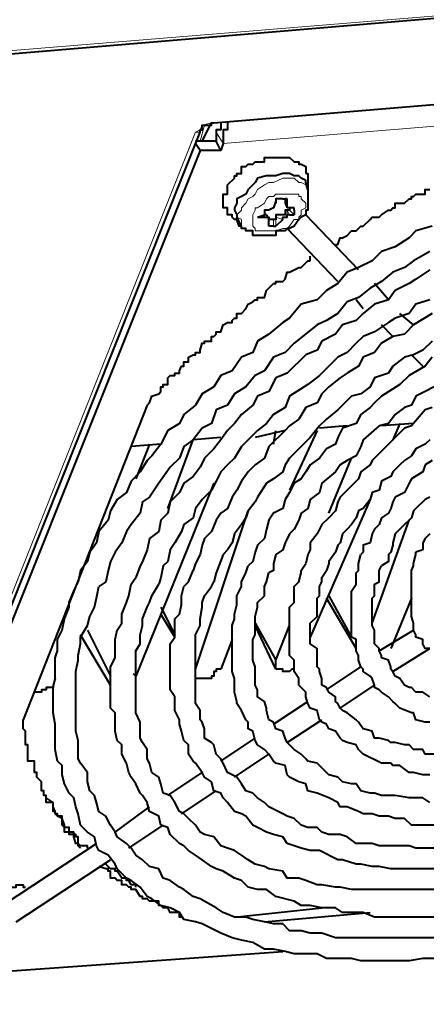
# Model space of a CAD drawing. Header units: millimetres. Extents: x 2 to 406, y 0 to 285.
# Tile 21 of 53: x 367.54 to 370.46, y 55.99 to 63.09. Entities that reach past the tile are written whole.
import ezdxf

# ---------------------------------------------------------------- set-up
doc = ezdxf.new("R2010")
doc.units = ezdxf.units.MM
doc.header["$MEASUREMENT"] = 0
doc.layers.get('0').update_dxf_attribs({"linetype": 'CONTINUOUS'})

msp = doc.modelspace()

# ---------------------------------------------------------------- linework, layer by layer
at = {"color": 0, "linetype": 'Continuous', "lineweight": 5, "true_color": 0x000007}
for points in [[(378.8451, 63.8027), (364.9297, 62.661)], [(368.9339, 62.3466), (376.8761, 63.0085)], [(369.0001, 62.1977), (376.661, 62.8265)], [(368.8015, 62.2804), (368.8346, 62.297), (368.8511, 62.3301), (368.9173, 62.3466), (368.9339, 62.3466)], [(368.8346, 62.2143), (368.8677, 62.3301)], [(368.9339, 62.3466), (368.9339, 62.3466)], [(366.303, 55.9928), (368.8015, 62.2804)], [(368.8015, 62.2804), (368.8346, 62.2804)], [(369.0001, 62.1977), (368.9504, 62.2804)], [(369.1324, 61.602), (369.1324, 61.6517), (369.0993, 61.6682), (369.0993, 61.6848), (369.1324, 61.7179), (369.1324, 61.7344), (369.1655, 61.7675), (369.1821, 61.8006), (369.2152, 61.8171), (369.2317, 61.8337), (369.2483, 61.8668), (369.2979, 61.8999), (369.331, 61.9164), (369.3641, 61.9164), (369.4303, 61.9495), (369.4468, 61.9495)], [(369.4468, 61.9495), (369.4468, 61.9495)], [(369.4468, 61.9495), (369.513, 61.9495), (369.5461, 61.9164), (369.5626, 61.9164), (369.5957, 61.8999), (369.6123, 61.8668)], [(369.331, 61.569), (369.2317, 61.569), (369.2317, 61.5855), (369.2152, 61.602), (369.2152, 61.6848), (369.2317, 61.7179), (369.2317, 61.7344), (369.2483, 61.7344), (369.2979, 61.7675), (369.3144, 61.8006), (369.331, 61.8171), (369.3641, 61.8171), (369.3806, 61.8337), (369.4468, 61.8337)], [(369.4634, 61.8337), (369.5461, 61.8337), (369.5461, 61.8171), (369.5626, 61.8171), (369.5626, 61.8006), (369.5957, 61.7675), (369.5957, 61.7344), (369.5626, 61.7179), (369.5626, 61.6848), (369.5461, 61.6682), (369.5461, 61.6517), (369.513, 61.6517), (369.4799, 61.602), (369.4634, 61.5855), (369.4303, 61.5855), (369.3806, 61.569), (369.331, 61.569)], [(369.4634, 61.8337), (369.4468, 61.8337)], [(369.4468, 61.8006), (369.4634, 61.7675)], [(369.4634, 61.7675), (369.4634, 61.8006)], [(369.4634, 61.7179), (369.4634, 61.6848)], [(369.4799, 61.6848), (369.4634, 61.7179)], [(369.4799, 61.7179), (369.513, 61.6848)], [(369.513, 61.7179), (369.513, 61.7344)], [(369.2979, 61.6848), (369.2979, 61.6682)], [(369.2979, 61.6682), (369.2979, 61.6848)], [(369.331, 61.6517), (369.331, 61.602)], [(369.3641, 61.602), (369.3641, 61.6517)], [(369.3806, 61.6682), (369.3806, 61.602)], [(369.4303, 61.6517), (369.3806, 61.6682)], [(369.331, 61.569), (369.331, 61.569)]]:
    msp.add_lwpolyline(points, dxfattribs=at)
at = {"color": 0, "linetype": 'Continuous', "lineweight": 40, "true_color": 0x000007}
for points in [[(378.8286, 63.8027), (364.9297, 62.6279)], [(368.9339, 62.3466), (376.8596, 63.0085)], [(368.8346, 62.2804), (368.8346, 62.297), (368.8511, 62.297), (368.8511, 62.3301), (368.9173, 62.3301), (368.9173, 62.3466), (368.9339, 62.3466)], [(368.8511, 62.2143), (368.9173, 62.3466)], [(368.9835, 62.3301), (368.9835, 62.297), (368.9504, 62.297), (368.9504, 62.2804)], [(368.9835, 62.3466), (368.9835, 62.3301)], [(369.0332, 62.3466), (369.0332, 62.297), (369.0001, 62.297), (369.0001, 62.1977)], [(366.3361, 56.0094), (368.8346, 62.2804)], [(368.9504, 62.2804), (368.9504, 62.2143)], [(368.9504, 62.2143), (368.8015, 62.2143)], [(368.8346, 62.1481), (368.8015, 62.1977)], [(368.9835, 62.1481), (368.9504, 62.2143)], [(369.0001, 62.1977), (368.9835, 62.1481)], [(368.8346, 62.1481), (366.6836, 56.7705)], [(368.9835, 62.1481), (368.8346, 62.1481)], [(369.0332, 61.7179), (369.0332, 61.7344), (369.0001, 61.7344), (369.0001, 61.8337), (369.0332, 61.8337), (369.0332, 61.8999), (369.0828, 61.9495), (369.0828, 61.9661), (369.0993, 61.9661), (369.0993, 61.9826), (369.1324, 61.9826), (369.1324, 62.0323), (369.1655, 62.0323), (369.1821, 62.0488), (369.2152, 62.0488), (369.2317, 62.0653), (369.2979, 62.0653), (369.2979, 62.0984), (369.4799, 62.0984), (369.513, 62.0653), (369.5461, 62.0653), (369.5461, 62.0488), (369.5626, 62.0488), (369.5957, 62.0323), (369.5957, 61.9826)], [(369.4303, 61.9826), (369.3806, 61.9661), (369.3144, 61.9661), (369.2483, 61.9495), (369.2317, 61.9164), (369.2152, 61.8999), (369.1821, 61.8668), (369.1655, 61.8337), (369.1324, 61.8171), (369.0993, 61.8006), (369.0993, 61.7675), (369.0828, 61.7344), (369.0828, 61.7179), (369.0993, 61.6848), (369.0993, 61.6682)], [(369.5957, 61.9164), (369.5957, 61.933), (369.5626, 61.9495), (369.5461, 61.9661), (369.513, 61.9661), (369.4799, 61.9826), (369.4303, 61.9826)], [(369.5957, 61.9826), (369.6123, 61.9826), (369.6123, 61.8668)], [(369.6123, 61.8668), (369.5957, 61.9164)], [(369.6123, 61.8668), (369.6123, 61.7179), (369.5957, 61.7179), (369.5957, 61.6848), (369.5626, 61.6682), (369.5461, 61.6517), (369.513, 61.602), (369.4799, 61.5855), (369.4634, 61.5855), (369.4468, 61.569), (369.3806, 61.569), (369.3806, 61.5359), (369.3144, 61.5359)], [(369.6123, 61.8668), (369.6123, 61.8668)], [(369.8108, 61.4697), (369.8274, 61.4697), (369.8439, 61.5193), (369.8605, 61.5193), (369.8936, 61.5359), (369.9267, 61.569), (369.9597, 61.569), (369.9763, 61.5855), (369.9928, 61.602), (370.0094, 61.602), (370.059, 61.6517), (370.0756, 61.6682), (370.1252, 61.6682), (370.1418, 61.6848), (370.1914, 61.7179), (370.2079, 61.7179), (370.2245, 61.7344), (370.241, 61.7344), (370.241, 61.7675), (370.3072, 61.7675), (370.3403, 61.8006), (370.3569, 61.8006), (370.3569, 61.8171), (370.3734, 61.8171), (370.39, 61.8337), (370.4561, 61.8337), (370.4561, 61.8668), (370.4892, 61.8668)], [(369.3806, 61.7675), (369.3806, 61.7841), (369.3641, 61.7344), (369.331, 61.7179), (369.3144, 61.7179)], [(369.4303, 61.8006), (369.3806, 61.8006), (369.3806, 61.7675)], [(369.3806, 61.7675), (369.3806, 61.7841)], [(369.4303, 61.8006), (369.4468, 61.8006)], [(369.4634, 61.8006), (369.4468, 61.8006)], [(369.4468, 61.8006), (369.4468, 61.7675)], [(369.4468, 61.7675), (369.4634, 61.7344)], [(369.4634, 61.7675), (369.4634, 61.8006)], [(369.4634, 61.7675), (369.4634, 61.7841)], [(369.4634, 61.7344), (369.4634, 61.7675)], [(369.1324, 61.602), (369.1159, 61.602), (369.0993, 61.6517), (369.0828, 61.6517), (369.0662, 61.6682), (369.0662, 61.6848), (369.0332, 61.6848), (369.0332, 61.7179)], [(369.3144, 61.7179), (369.2979, 61.7179), (369.2979, 61.6848)], [(369.3144, 61.7179), (369.3144, 61.7179)], [(369.4634, 61.7179), (369.4468, 61.7179), (369.4468, 61.6848), (369.3806, 61.6848), (369.3806, 61.6682)], [(369.4799, 61.7344), (369.4634, 61.7344)], [(369.4634, 61.7179), (369.4634, 61.7179)], [(369.4799, 61.7179), (369.4634, 61.7179)], [(369.4799, 61.7344), (369.4799, 61.7344)], [(369.513, 61.7344), (369.4799, 61.7344)], [(369.4799, 61.7344), (369.4799, 61.7179)], [(369.513, 61.7179), (369.513, 61.7344)], [(369.513, 61.7179), (369.513, 61.6848)], [(369.1324, 61.602), (369.0993, 61.6682)], [(369.2483, 61.6682), (369.2979, 61.6848)], [(369.2483, 61.6682), (369.2979, 61.6682)], [(369.2483, 61.6682), (369.2483, 61.6682)], [(369.2979, 61.6848), (369.2979, 61.6848)], [(369.3144, 61.6848), (369.2979, 61.6848)], [(369.2979, 61.6682), (369.2979, 61.6682)], [(369.2979, 61.6682), (369.331, 61.6682), (369.331, 61.6517)], [(369.3144, 61.6848), (369.331, 61.6517)], [(369.3641, 61.6517), (369.331, 61.6517)], [(369.331, 61.6517), (369.331, 61.6517)], [(369.331, 61.602), (369.331, 61.6517)], [(369.3806, 61.6682), (369.3806, 61.6517), (369.3641, 61.6517)], [(369.3806, 61.6682), (369.3806, 61.6682)], [(369.4303, 61.6517), (369.3806, 61.602)], [(369.4303, 61.6517), (369.4303, 61.6682), (369.4634, 61.6682), (369.4634, 61.6848)], [(369.4799, 61.6848), (369.4634, 61.6848)], [(369.4799, 61.6848), (369.513, 61.6848)], [(369.9763, 61.2877), (369.5957, 61.6848)], [(370.5058, 61.602), (370.39, 61.569), (370.3403, 61.5193), (370.241, 61.4531), (370.1418, 61.42), (370.0756, 61.3539), (369.9763, 61.3042), (369.8936, 61.2711), (369.8274, 61.1884), (369.7446, 61.1387), (369.6785, 61.0726), (369.5626, 61.0395), (369.4799, 60.9402), (369.4303, 60.9071), (369.331, 60.8244), (369.2483, 60.7747), (369.2152, 60.692), (369.1324, 60.6589), (369.0662, 60.5596), (368.9835, 60.5265), (368.9339, 60.4438), (368.8511, 60.3942), (368.8015, 60.3114), (368.7188, 60.2452), (368.6857, 60.1791), (368.6029, 60.1294), (368.5533, 60.0301), (368.4871, 59.9474), (368.454, 59.9143), (368.4044, 59.8316), (368.3382, 59.7654), (368.3051, 59.6827), (368.2389, 59.633), (368.1893, 59.5503), (368.1727, 59.4841), (368.1066, 59.4014), (368.09, 59.3186), (368.0404, 59.2525), (368.0238, 59.1863), (367.9742, 59.1201), (367.9576, 59.0374)], [(369.3144, 61.5359), (369.2152, 61.5359), (369.2152, 61.569), (369.1655, 61.569), (369.1655, 61.5855), (369.1324, 61.5855), (369.1324, 61.602)], [(369.3641, 61.602), (369.331, 61.602)], [(369.331, 61.602), (369.331, 61.602)], [(369.331, 61.602), (369.331, 61.602)], [(369.3641, 61.602), (369.3806, 61.602)], [(369.8274, 61.2049), (369.4634, 61.5855)], [(370.4892, 61.42), (370.3734, 61.3539), (370.3072, 61.3042), (370.2245, 61.2711), (370.1418, 61.2049), (370.059, 61.1553), (369.9763, 61.0891), (369.8936, 61.056), (369.8274, 60.9733), (369.7446, 60.9236), (369.6785, 60.8906), (369.513, 60.7582), (369.4468, 60.692), (369.3641, 60.6589), (369.2979, 60.5596), (369.2317, 60.5265), (369.1655, 60.4438), (369.0828, 60.3942), (369.0332, 60.3114), (368.9504, 60.2783), (368.9173, 60.1791), (368.8511, 60.146), (368.785, 60.0632), (368.7188, 60.0136), (368.6857, 59.9309), (368.6195, 59.8647), (368.5368, 59.7489), (368.4706, 59.6496), (368.4209, 59.6165), (368.4044, 59.5338), (368.3382, 59.451), (368.3051, 59.4014), (368.272, 59.3186), (368.2224, 59.2525), (368.1893, 59.1863), (368.1727, 59.1201), (368.1562, 59.0374), (368.1066, 59.0043)], [(368.454, 60.3114), (368.4706, 60.328), (368.4871, 60.3776), (368.5368, 60.3942), (368.5533, 60.4107), (368.5533, 60.4438), (368.5699, 60.4438), (368.5699, 60.4603), (368.6029, 60.4603), (368.6029, 60.51), (368.6195, 60.5265), (368.6526, 60.5265), (368.6526, 60.5431), (368.6857, 60.5431), (368.6857, 60.5596), (368.7022, 60.5927), (368.7188, 60.5927), (368.7188, 60.6258), (368.7519, 60.6258), (368.7519, 60.6589), (368.785, 60.6755), (368.8015, 60.6755), (368.8015, 60.692), (368.8346, 60.692), (368.8346, 60.7085), (368.8511, 60.7582), (368.8677, 60.7582), (368.8677, 60.7747), (368.9173, 60.7747), (368.9173, 60.8078), (368.9339, 60.8078), (368.9504, 60.8244), (368.9504, 60.8409), (368.9835, 60.8409), (369.0001, 60.8906), (369.0332, 60.9071), (369.0662, 60.9071), (369.0662, 60.9236), (369.0828, 60.9402), (369.0993, 60.9402), (369.0993, 60.9733), (369.1324, 60.9733), (369.1655, 61.0064), (369.1821, 61.0395), (369.2152, 61.056), (369.2317, 61.0726), (369.2483, 61.0726), (369.2483, 61.0891), (369.2979, 61.0891), (369.3144, 61.1387), (369.331, 61.1553), (369.3641, 61.1884), (369.3806, 61.1884), (369.3806, 61.2049), (369.4303, 61.2049), (369.4468, 61.2215), (369.4634, 61.2711), (369.4799, 61.2711), (369.513, 61.2877), (369.5461, 61.3042), (369.5626, 61.3042), (369.6123, 61.3539), (369.6288, 61.3539)], [(369.6288, 61.3539), (369.6288, 61.3869)], [(370.4892, 61.2877), (370.39, 61.2215), (370.3403, 61.1884), (370.241, 61.1387), (370.1914, 61.0726), (370.0921, 61.0395), (370.0094, 60.9733), (369.9597, 60.9236), (369.8605, 60.8906), (369.8108, 60.8244), (369.7116, 60.7747), (369.6785, 60.7085), (369.5957, 60.6755), (369.4634, 60.5431), (369.3806, 60.51), (369.331, 60.4107), (369.2483, 60.3776), (369.2152, 60.3114), (369.1324, 60.2452), (369.0828, 60.1791), (369.0332, 60.1294), (368.9835, 60.0632), (368.9339, 59.997), (368.8677, 59.9309), (368.8346, 59.8647), (368.785, 59.7985), (368.7188, 59.7489), (368.6857, 59.6827), (368.6195, 59.6165), (368.6029, 59.5338), (368.5533, 59.4841), (368.5368, 59.4014), (368.4706, 59.3517), (368.454, 59.269), (368.4209, 59.1863), (368.4044, 59.1532), (368.3713, 59.0705)], [(370.1914, 61.0726), (370.0921, 61.1884)], [(370.4892, 61.0726), (370.39, 61.0395), (370.3403, 60.9733), (370.241, 60.9402), (370.1914, 60.9071), (370.0921, 60.8409), (370.0094, 60.8078), (369.9597, 60.7582), (369.8936, 60.692), (369.8274, 60.6589), (369.695, 60.5265), (369.6123, 60.4603), (369.4799, 60.3776), (369.4468, 60.2949), (369.3641, 60.2452), (369.3144, 60.1791), (369.2483, 60.1294), (369.1821, 60.0632), (369.1324, 60.0136), (369.0828, 59.9309), (369.0332, 59.8812), (368.9835, 59.8316), (368.9504, 59.7654), (368.9173, 59.6992), (368.8511, 59.633), (368.8015, 59.5668), (368.785, 59.5007), (368.7188, 59.451), (368.7022, 59.4014), (368.6526, 59.3186), (368.6195, 59.269), (368.6029, 59.1863), (368.5699, 59.1532), (368.5533, 59.0705), (368.5368, 59.0208)], [(370.0094, 61.0064), (369.9597, 61.0726)], [(370.5058, 60.9733), (370.3734, 60.8906), (370.3072, 60.8244), (370.2245, 60.8078), (370.1418, 60.7582), (370.0921, 60.692), (370.0094, 60.6589), (369.9763, 60.5927), (369.8936, 60.5431), (369.8439, 60.51), (369.7612, 60.4438), (369.7116, 60.3942), (369.6785, 60.328), (369.5957, 60.2949), (369.5461, 60.2122), (369.4799, 60.1625), (369.4468, 60.1294), (369.331, 60.0136), (369.2979, 59.9309), (369.2317, 59.8812), (369.1821, 59.8316), (369.1324, 59.7654), (369.0993, 59.6992), (369.0662, 59.6496), (369.0332, 59.5668), (368.9835, 59.5338), (368.9504, 59.4841), (368.9173, 59.4014), (368.8677, 59.3517), (368.8511, 59.3021), (368.8346, 59.2359), (368.8015, 59.1697), (368.785, 59.1201)], [(370.3734, 60.8906), (370.2741, 60.9733)], [(370.2245, 60.8078), (370.1418, 60.8906)], [(370.5058, 60.7747), (370.4396, 60.7085), (370.3734, 60.6755), (370.3072, 60.6589), (370.2245, 60.5927), (370.1914, 60.5431), (370.0921, 60.51), (370.059, 60.4438), (369.9928, 60.3942), (369.9267, 60.3776), (369.8605, 60.3114), (369.8274, 60.2783), (369.7446, 60.2122), (369.695, 60.1625), (369.6288, 60.0798), (369.4799, 59.9309), (369.4468, 59.8812), (369.4303, 59.8316), (369.3641, 59.7819), (369.3144, 59.7489), (369.2483, 59.6496), (369.2317, 59.6165), (369.1821, 59.5503), (369.1655, 59.5007), (369.1324, 59.451), (369.0828, 59.3848), (369.0662, 59.3186), (369.0332, 59.269), (369.0001, 59.2359), (368.9504, 59.1035), (368.9339, 59.0374)], [(370.5058, 60.6589), (370.4561, 60.5927), (370.3403, 60.5265), (370.2741, 60.4603), (370.1418, 60.3776), (370.0921, 60.328), (370.059, 60.2949), (369.9928, 60.2452), (369.9597, 60.1791), (369.8605, 60.146), (369.8274, 60.0798), (369.8108, 60.0301), (369.7446, 59.997), (369.695, 59.9309), (369.6288, 59.8812), (369.5957, 59.8316), (369.5626, 59.7819), (369.513, 59.7489), (369.4799, 59.6827), (369.4468, 59.633), (369.4303, 59.5668), (369.3641, 59.5338), (369.331, 59.4841), (369.3144, 59.4179), (369.2979, 59.3517), (369.2483, 59.3021), (369.2317, 59.2525), (369.2152, 59.1863), (369.1821, 59.1532)], [(370.4396, 60.5927), (370.3569, 60.6755)], [(370.5223, 60.4438), (370.4561, 60.4107), (370.39, 60.3776), (370.3569, 60.3114), (370.3072, 60.2949), (370.241, 60.2452), (370.1914, 60.1791), (370.1252, 60.1625), (370.0094, 60.0632), (369.9928, 60.0136), (369.9597, 59.9474), (369.8936, 59.9143), (369.8439, 59.8812), (369.8108, 59.8316), (369.7116, 59.7489), (369.695, 59.6827), (369.6288, 59.633), (369.6123, 59.5668), (369.5626, 59.5338), (369.5461, 59.4841), (369.513, 59.4179), (369.4799, 59.3848), (369.4468, 59.3186), (369.4303, 59.269), (369.3806, 59.2359), (369.3641, 59.1697), (369.3641, 59.1201), (369.331, 59.1035)], [(368.454, 60.3114), (367.5605, 58.0446)], [(370.5058, 60.2949), (370.4561, 60.2783), (370.3569, 60.1625), (370.3072, 60.146), (370.241, 60.0798), (370.2245, 60.0632), (370.0756, 59.9143), (370.059, 59.8812), (369.9928, 59.8316), (369.9763, 59.7819), (369.8439, 59.6496), (369.8274, 59.6165), (369.8108, 59.5503), (369.7612, 59.5007), (369.7116, 59.451), (369.695, 59.4179), (369.6785, 59.3848), (369.6288, 59.3186), (369.6288, 59.269), (369.6123, 59.2359), (369.5957, 59.1697)], [(369.4468, 60.1294), (369.2317, 60.0798)], [(369.3641, 60.0301), (369.3806, 60.1294)], [(369.6785, 60.1294), (369.4799, 59.6992)], [(369.8936, 60.1625), (369.695, 60.146)], [(370.3734, 60.1791), (370.1418, 60.1625)], [(370.2741, 60.1791), (370.2245, 60.0632)], [(368.6029, 59.5668), (368.785, 60.0632)], [(368.9835, 60.0798), (368.785, 60.0632)], [(370.4892, 60.0632), (370.4561, 60.0301), (370.39, 59.997), (370.3569, 59.9474), (370.3072, 59.9143), (370.2741, 59.8812), (370.2245, 59.8316), (370.2079, 59.7985), (370.1418, 59.7654), (370.1252, 59.6992), (370.0756, 59.6827), (370.059, 59.633), (370.0094, 59.5668), (369.9763, 59.5503), (369.9597, 59.5007), (369.9267, 59.451), (369.8936, 59.4179), (369.8605, 59.3848), (369.8439, 59.3186), (369.8274, 59.3021), (369.8108, 59.2525), (369.7612, 59.1863), (369.7612, 59.1697), (369.7446, 59.1201)], [(368.5533, 60.0301), (368.3382, 60.0136)], [(368.4706, 60.0301), (368.3713, 59.7819)], [(369.7612, 59.5338), (369.9267, 59.9309)], [(370.5058, 59.9143), (370.4561, 59.8812), (370.4396, 59.8316), (370.3569, 59.7819), (370.3403, 59.7489), (370.3072, 59.6827), (370.241, 59.6496), (370.2245, 59.6165), (370.2079, 59.5668), (370.1914, 59.5338), (370.1418, 59.5007), (370.1252, 59.451), (370.0921, 59.4179), (370.0756, 59.3848), (370.059, 59.3186), (370.0094, 59.3021), (370.0094, 59.2525), (369.9928, 59.2359)], [(368.9339, 59.7489), (368.3713, 58.359)], [(370.059, 59.633), (369.6288, 58.6402)], [(370.4892, 59.6496), (370.4561, 59.633), (370.39, 59.5668), (370.3734, 59.5503), (370.3569, 59.5007), (370.3403, 59.4841), (370.3072, 59.451), (370.241, 59.3848), (370.2245, 59.3186), (370.2245, 59.3021), (370.2079, 59.2525), (370.1914, 59.2359), (370.1914, 59.1863), (370.1418, 59.1532)], [(368.8015, 58.4086), (369.1821, 59.5503)], [(370.0756, 58.7395), (370.3403, 59.4841)], [(370.4892, 59.3848), (370.4561, 59.3517), (370.4396, 59.3186), (370.4396, 59.269), (370.39, 59.2525)], [(370.4892, 58.028), (370.4561, 58.028), (370.39, 58.0446), (370.3734, 58.0942), (370.3569, 58.0942), (370.2741, 58.1273), (370.241, 58.1604), (370.2245, 58.177), (370.1914, 58.21), (370.1418, 58.2431), (370.1252, 58.2597), (370.0921, 58.2762), (370.0921, 58.2928), (370.0756, 58.3424), (370.059, 58.359), (370.0094, 58.3921), (370.0094, 58.4086), (369.9928, 58.4251), (369.9763, 58.4748), (369.9763, 58.5079), (369.9597, 58.541), (369.9597, 58.6237), (369.9267, 58.6402), (369.9267, 58.9712), (369.9597, 59.0208), (369.9597, 59.1035), (369.9763, 59.1201), (369.9763, 59.1697), (369.9928, 59.2359)], [(370.4892, 58.5575), (370.4561, 58.5575), (370.4396, 58.5906), (370.4396, 58.6237), (370.39, 58.6402), (370.39, 58.6568), (370.3734, 58.6899), (370.3734, 58.7395), (370.3569, 58.7892), (370.3569, 59.1201), (370.3734, 59.1532), (370.3734, 59.1697), (370.39, 59.2359), (370.39, 59.2525)], [(371.0187, 57.2834), (370.3569, 57.2834), (370.3072, 57.3331), (370.241, 57.3331), (370.1914, 57.3496), (370.1252, 57.3496), (370.0756, 57.3662), (370.0094, 57.3662), (369.9763, 57.3827), (369.8936, 57.4158), (369.8439, 57.4158), (369.8274, 57.4489), (369.7612, 57.482), (369.6785, 57.5151), (369.6123, 57.5316), (369.5957, 57.5813), (369.5461, 57.5978), (369.4799, 57.6309), (369.4634, 57.6475), (369.4468, 57.7137), (369.3806, 57.7302), (369.3641, 57.7467), (369.331, 57.7964), (369.2979, 57.8295), (369.2483, 57.8626), (369.2317, 57.8957), (369.2152, 57.9618), (369.1821, 57.9784), (369.1821, 58.028), (369.1655, 58.0446), (369.1324, 58.1108), (369.0993, 58.1604), (369.0993, 58.177), (369.0828, 58.2431), (369.0828, 58.3424), (369.0662, 58.3921), (369.0662, 58.723), (369.0828, 58.7726), (369.0828, 58.8057), (369.0993, 58.8719), (369.0993, 58.9381), (369.1324, 59.0043), (369.1324, 59.0374), (369.1655, 59.1035), (369.1821, 59.1532)], [(370.4892, 57.6475), (370.4396, 57.6475), (370.3734, 57.664), (370.3403, 57.664), (370.2741, 57.7137), (370.2245, 57.7137), (370.2079, 57.7302), (370.1418, 57.7302), (370.0094, 57.7964), (369.9763, 57.8295), (369.9597, 57.8626), (369.8936, 57.8791), (369.8605, 57.8957), (369.8439, 57.9122), (369.8108, 57.9618), (369.7612, 57.9784), (369.7446, 58.0115), (369.7116, 58.028), (369.695, 58.0446), (369.6785, 58.1108), (369.6288, 58.1273), (369.6123, 58.1604), (369.5957, 58.21), (369.5957, 58.2431), (369.5626, 58.2762), (369.5461, 58.2928), (369.5461, 58.3424), (369.513, 58.3921), (369.513, 58.4748), (369.4799, 58.5079), (369.4799, 58.8554), (369.513, 58.8884), (369.513, 59.0043), (369.5461, 59.0374), (369.5626, 59.1035), (369.5626, 59.1201), (369.5957, 59.1697)], [(370.4892, 58.21), (370.4396, 58.2431), (370.39, 58.2431), (370.3569, 58.2762), (370.3403, 58.2762), (370.3072, 58.2928), (370.2741, 58.3424), (370.241, 58.359), (370.2245, 58.3921), (370.2079, 58.4086), (370.2079, 58.4251), (370.1914, 58.4748), (370.1418, 58.4913), (370.1418, 58.5079), (370.1252, 58.541), (370.1252, 58.5575), (370.0921, 58.5906), (370.0921, 58.6899), (370.0756, 58.723), (370.0756, 58.9215), (370.0921, 58.9381), (370.0921, 59.0208), (370.1252, 59.0374), (370.1252, 59.1201), (370.1418, 59.1532)], [(370.572, 56.6216), (370.0921, 56.6216), (370.0094, 56.6547), (369.8605, 56.6547), (369.8108, 56.6878), (369.7116, 56.6878), (369.6288, 56.7043), (369.5626, 56.7043), (369.513, 56.7374), (369.3806, 56.7705), (369.3144, 56.8202), (369.2483, 56.8202), (369.1821, 56.8367), (369.1324, 56.8863), (369.0828, 56.9029), (369.0001, 56.9525), (368.9504, 56.9691), (368.9173, 56.9856), (368.8511, 57.0353), (368.8015, 57.0683), (368.7519, 57.1014), (368.7188, 57.1345), (368.6857, 57.1511), (368.6195, 57.2173), (368.6029, 57.2669), (368.5533, 57.2834), (368.5368, 57.3496), (368.4706, 57.3827), (368.454, 57.4489), (368.4209, 57.4986), (368.4044, 57.5151), (368.3713, 57.5813), (368.3382, 57.6309), (368.3217, 57.664), (368.3051, 57.7302), (368.272, 57.7964), (368.272, 57.8626), (368.2389, 57.8957), (368.2224, 57.9618), (368.2224, 58.0942), (368.1893, 58.1273), (368.1893, 58.4251), (368.2224, 58.4913), (368.2224, 58.6237), (368.2389, 58.6899), (368.272, 58.7395), (368.272, 58.8057), (368.3051, 58.8884), (368.3217, 58.9381), (368.3382, 59.0208), (368.3713, 59.0705)], [(370.8367, 56.9691), (370.2079, 56.9691), (370.1252, 56.9856), (370.0756, 56.9856), (369.9928, 57.0022), (369.9597, 57.0022), (369.8605, 57.0353), (369.8274, 57.0353), (369.695, 57.1014), (369.6288, 57.1014), (369.5626, 57.118), (369.513, 57.1345), (369.4634, 57.1511), (369.4303, 57.2007), (369.3641, 57.2173), (369.3144, 57.2338), (369.2483, 57.2669), (369.2152, 57.2834), (369.1655, 57.3496), (369.1324, 57.3662), (369.0828, 57.3827), (369.0332, 57.4489), (369.0001, 57.482), (368.9835, 57.5151), (368.9339, 57.5316), (368.9173, 57.5978), (368.8677, 57.6309), (368.8511, 57.664), (368.8015, 57.7302), (368.785, 57.7467), (368.7519, 57.7964), (368.7519, 57.8626), (368.7188, 57.8957), (368.7022, 57.9618), (368.6857, 58.0115), (368.6857, 58.0446), (368.6526, 58.1108), (368.6526, 58.21), (368.6195, 58.2597), (368.6195, 58.5906), (368.6526, 58.6402), (368.6526, 58.7726), (368.6857, 58.8057), (368.7022, 58.8719), (368.7022, 58.9381), (368.7188, 59.0043), (368.7519, 59.0374), (368.785, 59.1201)], [(370.4892, 57.4489), (370.4396, 57.482), (370.3403, 57.482), (370.241, 57.4986), (370.1418, 57.4986), (370.0921, 57.5151), (370.059, 57.5151), (369.9928, 57.5316), (369.9597, 57.5813), (369.9267, 57.5813), (369.8605, 57.5978), (369.8274, 57.6309), (369.7612, 57.6475), (369.6785, 57.7302), (369.6123, 57.7467), (369.5957, 57.7633), (369.5626, 57.7964), (369.513, 57.8295), (369.4799, 57.8626), (369.4634, 57.8791), (369.4468, 57.9122), (369.4303, 57.9618), (369.3806, 57.9784), (369.3641, 58.028), (369.331, 58.0446), (369.3144, 58.1108), (369.3144, 58.1273), (369.2979, 58.177), (369.2483, 58.21), (369.2483, 58.2597), (369.2317, 58.2928), (369.2317, 58.4251), (369.2152, 58.4748), (369.2152, 58.6237), (369.2317, 58.6568), (369.2317, 58.7892), (369.2483, 58.8554), (369.2483, 58.8884), (369.2979, 58.9381), (369.2979, 59.0043), (369.3144, 59.0374), (369.331, 59.1035)], [(370.6051, 57.7964), (370.4561, 57.7964), (370.4396, 57.8295), (370.3734, 57.8295), (370.3403, 57.8626), (370.3072, 57.8626), (370.241, 57.8791), (370.2079, 57.8791), (370.1914, 57.8957), (370.1252, 57.9122), (370.0921, 57.9122), (370.0756, 57.9618), (370.0094, 57.9784), (369.9763, 58.028), (369.9597, 58.0446), (369.8936, 58.0942), (369.8605, 58.1108), (369.8439, 58.1273), (369.8274, 58.1604), (369.8108, 58.177), (369.8108, 58.21), (369.7612, 58.2431), (369.7446, 58.2762), (369.7116, 58.2928), (369.7116, 58.3424), (369.695, 58.3921), (369.695, 58.4086), (369.6785, 58.4251), (369.6785, 58.5575), (369.6288, 58.5906), (369.6288, 58.7395), (369.6785, 58.7892), (369.6785, 58.9215), (369.695, 58.9381), (369.695, 59.0043), (369.7116, 59.0374), (369.7116, 59.0705), (369.7446, 59.1201)], [(370.7209, 56.3238), (370.4396, 56.3238), (370.3403, 56.3072), (369.9928, 56.3072), (369.9267, 56.3238), (369.7446, 56.3238), (369.6785, 56.3569), (369.513, 56.3569), (369.4468, 56.3734), (369.3641, 56.3899), (369.2979, 56.3899), (369.2152, 56.4396), (369.1324, 56.4561), (369.0662, 56.4727), (368.9835, 56.5058), (368.8511, 56.572), (368.8015, 56.5885), (368.7188, 56.605), (368.6857, 56.6547), (368.6195, 56.6878), (368.5533, 56.7043), (368.4871, 56.754), (368.454, 56.7705), (368.4044, 56.8367), (368.3382, 56.8863), (368.3051, 56.9029), (368.2389, 56.9691), (368.2224, 57.0022), (368.1727, 57.0683), (368.1066, 57.1014), (368.09, 57.1345), (368.0735, 57.2007), (368.0238, 57.2338), (367.9742, 57.2834), (367.9576, 57.3662), (367.9411, 57.4158), (367.9245, 57.482), (367.8915, 57.5151), (367.8584, 57.5813), (367.8418, 57.6475), (367.8418, 57.7137), (367.8087, 57.7467), (367.7922, 57.8295), (367.7922, 58.0115), (367.7756, 58.0942), (367.7756, 58.2762), (367.7922, 58.3424), (367.7922, 58.4913), (367.8087, 58.541), (367.8087, 58.6237), (367.8418, 58.6899), (367.8584, 58.7726), (367.8915, 58.8554), (367.8915, 58.8884), (367.9245, 58.9712), (367.9576, 59.0374)], [(370.5223, 56.4727), (369.8108, 56.4727), (369.7116, 56.5058), (369.6288, 56.5058), (369.5626, 56.5223), (369.4799, 56.5223), (369.4303, 56.572), (369.3641, 56.572), (369.2979, 56.5885), (369.2152, 56.605), (369.1655, 56.6216), (369.0828, 56.6216), (369.0001, 56.6547), (368.9504, 56.6878), (368.8346, 56.754), (368.785, 56.7705), (368.7188, 56.8202), (368.6857, 56.8367), (368.6195, 56.8863), (368.5699, 56.9029), (368.5368, 56.9691), (368.4706, 56.9856), (368.4209, 57.0353), (368.3713, 57.0683), (368.3382, 57.118), (368.3051, 57.1511), (368.2389, 57.2007), (368.2224, 57.2338), (368.1893, 57.2834), (368.1562, 57.3496), (368.1066, 57.3827), (368.09, 57.4489), (368.0735, 57.4986), (368.0404, 57.5316), (368.0238, 57.5978), (368.0238, 57.664), (367.9742, 57.7302), (367.9576, 57.7633), (367.9576, 57.8957), (367.9411, 57.9618), (367.9411, 58.3921), (367.9576, 58.4748), (367.9576, 58.5079), (367.9742, 58.5906), (367.9742, 58.6402), (368.0238, 58.723), (368.0404, 58.7892), (368.0735, 58.8554), (368.09, 58.9215), (368.1066, 59.0043)], [(370.754, 56.8202), (369.9267, 56.8202), (369.8439, 56.8367), (369.8108, 56.8367), (369.7116, 56.8532), (369.6785, 56.8532), (369.5957, 56.8863), (369.5461, 56.9029), (369.4634, 56.9029), (369.4303, 56.9525), (369.331, 56.9691), (369.2979, 56.9856), (369.2317, 57.0022), (369.1821, 57.0353), (369.1324, 57.0683), (369.0828, 57.1014), (369.0332, 57.118), (368.9835, 57.1345), (368.9339, 57.2007), (368.8677, 57.2173), (368.8346, 57.2338), (368.8015, 57.2834), (368.7519, 57.3331), (368.7188, 57.3662), (368.6857, 57.3827), (368.6526, 57.4489), (368.6195, 57.4986), (368.5699, 57.5151), (368.5533, 57.5813), (368.5368, 57.6309), (368.4871, 57.664), (368.4706, 57.7302), (368.454, 57.7633), (368.454, 57.8295), (368.4209, 57.8791), (368.4044, 57.9122), (368.4044, 58.028), (368.3713, 58.0942), (368.3713, 58.541), (368.4044, 58.5906), (368.4044, 58.6568), (368.4209, 58.723), (368.4209, 58.7726), (368.454, 58.8554), (368.4706, 58.8884), (368.4871, 58.9381), (368.5368, 59.0208)], [(370.6547, 57.118), (370.39, 57.118), (370.3403, 57.1345), (370.1252, 57.1345), (370.0756, 57.1511), (369.9597, 57.1511), (369.8936, 57.2007), (369.8439, 57.2173), (369.7612, 57.2173), (369.7116, 57.2338), (369.6785, 57.2669), (369.6123, 57.2669), (369.5626, 57.2834), (369.513, 57.3331), (369.4634, 57.3496), (369.4303, 57.3662), (369.331, 57.4158), (369.2979, 57.4489), (369.2483, 57.482), (369.2152, 57.5151), (369.1655, 57.5316), (369.1324, 57.5813), (369.0993, 57.6309), (369.0662, 57.6475), (369.0332, 57.664), (369.0001, 57.7302), (368.9835, 57.7633), (368.9504, 57.7964), (368.9339, 57.8626), (368.9173, 57.8791), (368.8677, 57.9122), (368.8677, 57.9784), (368.8511, 58.028), (368.8346, 58.0446), (368.8346, 58.1108), (368.8015, 58.1604), (368.8015, 58.6568), (368.8346, 58.723), (368.8346, 58.7726), (368.8511, 58.8554), (368.8511, 58.8884), (368.8677, 58.9381), (368.9173, 59.0043), (368.9339, 59.0374)], [(369.9597, 58.5575), (369.7446, 58.9215)], [(369.7612, 58.9381), (369.9267, 58.6402)], [(370.3569, 58.9215), (370.2079, 58.5575)], [(368.5533, 58.8554), (368.6526, 58.6568)], [(368.6526, 58.6402), (368.5533, 58.8057)], [(369.2317, 58.7395), (369.3806, 58.4748)], [(369.3806, 58.4086), (369.2317, 58.723)], [(369.3806, 58.4748), (369.4799, 58.723)], [(368.1893, 58.2928), (367.9742, 58.6568)], [(368.0238, 58.6899), (368.1893, 58.359)], [(370.1252, 58.541), (370.3734, 58.6899)], [(369.0662, 58.6237), (368.9835, 58.4086)], [(370.2245, 58.3921), (370.4892, 58.5575)], [(369.3806, 58.4086), (369.3806, 58.4748)], [(369.7446, 58.2597), (369.9928, 58.4251)], [(368.1893, 58.359), (368.1893, 58.3921)], [(368.1893, 58.2928), (368.1893, 58.359)], [(368.3713, 58.359), (368.3548, 58.3755)], [(368.8015, 58.4086), (368.8015, 58.4086)], [(368.8015, 58.3921), (368.8015, 58.4086)], [(368.9835, 58.4086), (368.9504, 58.4086), (368.9504, 58.3921), (368.9339, 58.3921), (368.9339, 58.359), (368.9173, 58.359), (368.9173, 58.3424), (368.8015, 58.3424), (368.8015, 58.359)], [(368.8015, 58.359), (368.8015, 58.3921)], [(368.8015, 58.359), (368.8015, 58.3755)], [(369.513, 58.4086), (369.4964, 58.4086), (369.4799, 58.3921), (369.4303, 58.3921), (369.4303, 58.4086), (369.3806, 58.4086)], [(367.7756, 58.2928), (367.7756, 58.2762), (367.726, 58.2762), (367.726, 58.2597), (367.6929, 58.2597), (367.6929, 58.2431), (367.6433, 58.2431)], [(367.7922, 58.3424), (367.7756, 58.2928)], [(368.1893, 58.2928), (368.1893, 58.3093)], [(369.8439, 58.1273), (370.0921, 58.2928)], [(369.3641, 58.0115), (369.6123, 58.177)], [(367.726, 57.482), (367.726, 57.4986), (367.7094, 57.4986), (367.7094, 57.5316), (367.6929, 57.5316), (367.6929, 57.5978), (367.6598, 57.6309), (367.6598, 57.664), (367.6433, 57.664), (367.6433, 57.7467), (367.5936, 57.7467), (367.5936, 57.8626), (367.5771, 57.8626), (367.5771, 57.9618), (367.5605, 57.9784), (367.5605, 58.0446)], [(369.4634, 57.8791), (369.7116, 58.0446)], [(368.9835, 57.7467), (369.2317, 57.9122)], [(369.0828, 57.6309), (369.331, 57.7964)], [(368.6029, 57.4986), (368.8511, 57.664)], [(368.0238, 57.118), (368.0238, 57.1345), (367.9742, 57.1345), (367.9576, 57.1511), (367.9576, 57.2007), (367.9411, 57.2007), (367.9411, 57.2173), (367.9245, 57.2173), (367.9245, 57.2338), (367.8915, 57.2338), (367.8915, 57.2669), (367.8584, 57.2669), (367.8584, 57.2834), (367.8418, 57.3331), (367.8418, 57.3496), (367.8087, 57.3496), (367.8087, 57.3662), (367.7922, 57.3662), (367.7922, 57.3827), (367.7756, 57.4158), (367.7756, 57.4489), (367.726, 57.482), (367.726, 57.4986), (367.7094, 57.4986)], [(368.7022, 57.3662), (368.9504, 57.5316)], [(367.9742, 57.118), (367.9742, 57.118), (367.9576, 57.1345), (367.9576, 57.1511), (367.9411, 57.1511), (367.9245, 57.2007), (367.9245, 57.2173), (367.8915, 57.2173), (367.8915, 57.2338), (367.8584, 57.2338), (367.8584, 57.2669), (367.8418, 57.2834), (367.8418, 57.3331), (367.8087, 57.3496), (367.7922, 57.3662), (367.7922, 57.3827), (367.7756, 57.3827), (367.7756, 57.4489), (367.726, 57.4489), (367.726, 57.482)], [(368.2224, 57.2338), (368.4706, 57.4158)], [(368.3217, 57.118), (368.5699, 57.2834)], [(367.4116, 56.7043), (368.09, 57.1511)], [(367.5109, 56.5885), (368.1893, 57.0353)], [(368.3713, 56.8367), (368.3713, 56.8532), (368.3382, 56.8532), (368.3217, 56.8863), (368.3051, 56.8863), (368.3051, 56.9029), (368.272, 56.9029), (368.2389, 56.9525), (368.2224, 56.9525), (368.2224, 56.9691), (368.1893, 56.9691), (368.1727, 56.9856), (368.1562, 57.0022)], [(368.7022, 56.6216), (368.6857, 56.6216), (368.6857, 56.6547), (368.6195, 56.6547), (368.6029, 56.6878), (368.5699, 56.6878), (368.5533, 56.7043), (368.5368, 56.7043), (368.5368, 56.7374), (368.4706, 56.7374), (368.454, 56.754), (368.4209, 56.754), (368.4209, 56.7705), (368.4044, 56.7705), (368.3713, 56.8202), (368.3382, 56.8202), (368.3382, 56.8367), (368.3217, 56.8367), (368.3051, 56.8532), (368.272, 56.8532), (368.272, 56.8863), (368.2389, 56.8863), (368.2224, 56.9029), (368.1893, 56.9029), (368.1893, 56.9525), (368.1727, 56.9525), (368.1727, 56.9691), (368.1562, 56.9691), (368.1066, 56.9856)], [(367.2131, 56.7043), (367.4116, 56.8202), (367.4282, 56.8202), (367.4282, 56.8367), (367.5109, 56.8367), (367.5109, 56.8532), (367.5605, 56.8532), (367.5605, 56.8367), (367.5771, 56.8367)], [(367.5771, 56.8367), (367.5771, 56.8367)], [(369.0828, 56.6216), (369.7116, 56.6878)], [(369.2979, 56.5885), (370.059, 56.6547)], [(367.3454, 56.2245), (369.4303, 56.3734)]]:
    msp.add_lwpolyline(points, dxfattribs=at)

doc.saveas('drawing.dxf')
